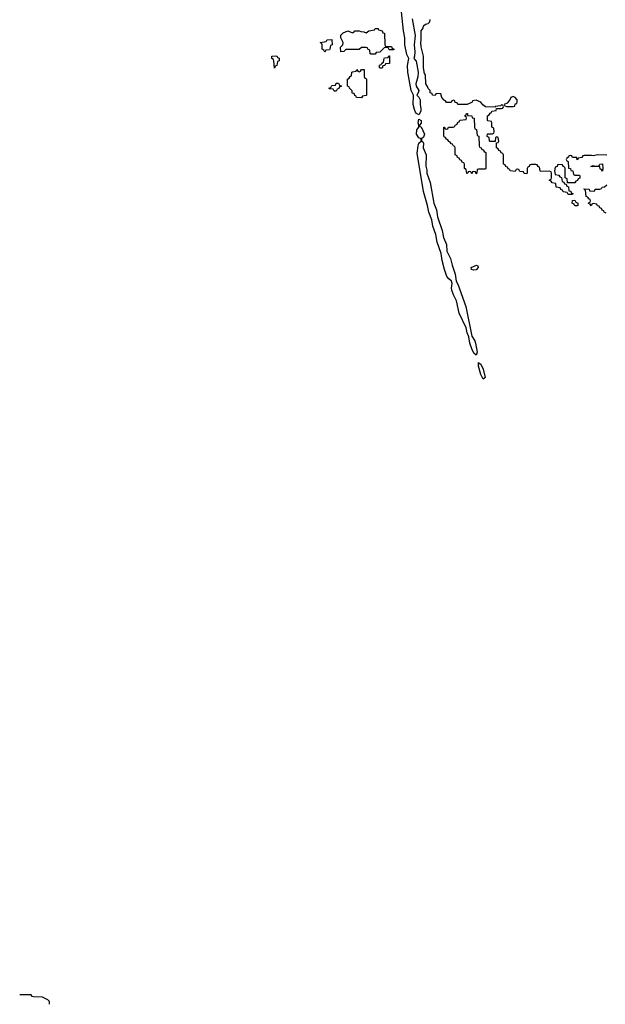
# Model space of a CAD drawing. Header units: inches. Extents: x 2710028 to 2964570, y 496606 to 722708.
# Tile 111 of 228: x 2821470 to 2826575, y 658330 to 666908. Entities that reach past the tile are written whole.
import ezdxf

# ---------------------------------------------------------------- set-up
doc = ezdxf.new("R2010")
doc.units = ezdxf.units.IN
doc.header["$MEASUREMENT"] = 0
doc.layers.add('C8625', color=7, linetype='Continuous')
doc.layers.add('C8626', color=7, linetype='Continuous')

msp = doc.modelspace()

# ---------------------------------------------------------------- linework, layer by layer
at = {"layer": 'C8625', "color": 6}
msp.add_lwpolyline([(2821731, 658330), (2821730, 658354), (2821714, 658370), (2821670, 658391.3), (2821590, 658394), (2821578, 658398), (2821570, 658412), (2821470, 658412)], dxfattribs=at)
at = {"layer": 'C8626', "color": 6}
for points in [[(2824890, 666914), (2824916.3, 666770), (2824908.8, 666688.8), (2824913, 666627), (2824910.7, 666589.3), (2824904.7, 666570), (2824926.7, 666546.7), (2824943.8, 666450), (2824939.3, 666410), (2824922.6, 666350), (2824926.7, 666330), (2824948, 666290), (2824944, 666270), (2824931.3, 666250), (2824950, 666231.3), (2824962, 666210), (2824960.5, 666170), (2824968, 666130), (2824967.3, 666110), (2824950, 666078), (2824930, 666089), (2824921.4, 666101.5), (2824910, 666124), (2824901.1, 666170), (2824902.7, 666250), (2824882.6, 666290), (2824853.1, 666450), (2824850.9, 666509.1), (2824862.7, 666570), (2824843.7, 666603.7), (2824828.3, 666690), (2824826.9, 666750), (2824814.2, 666810), (2824793.5, 667030)], [(2826587.3, 665727.3), (2826510.6, 665729.4), (2826470, 665722), (2826454, 665726), (2826390, 665726), (2826378, 665722), (2826370, 665706), (2826338, 665702), (2826330, 665686), (2826326, 665706), (2826288.4, 665708.4), (2826282, 665722), (2826270, 665726), (2826258, 665722), (2826254, 665710), (2826238, 665702), (2826234, 665690), (2826238, 665678), (2826251.6, 665671.6), (2826254, 665614), (2826270, 665612), (2826274, 665594), (2826291.1, 665591.1), (2826298, 665558), (2826310, 665554), (2826350, 665554), (2826352.7, 665547.3), (2826352.7, 665527.3), (2826338, 665522), (2826332.7, 665507.3), (2826318, 665502), (2826310, 665486), (2826246, 665486), (2826242, 665522), (2826226, 665530), (2826226, 665610), (2826222, 665622), (2826206, 665630), (2826202, 665642), (2826170, 665646), (2826158, 665642), (2826154, 665630), (2826138, 665622), (2826132, 665590), (2826138, 665558), (2826170, 665554), (2826178, 665538), (2826192.7, 665532.7), (2826198, 665498), (2826212.7, 665492.7), (2826218, 665478), (2826234, 665474), (2826238, 665458), (2826252.7, 665452.7), (2826258, 665418), (2826272.7, 665412.7), (2826278, 665398), (2826292.7, 665392.7), (2826290, 665386), (2826250, 665386), (2826242, 665402), (2826207.3, 665407.3), (2826202, 665422), (2826187.3, 665427.3), (2826182, 665442), (2826147.3, 665447.3), (2826142, 665482), (2826110, 665486), (2826102, 665502), (2826086, 665510), (2826102, 665518), (2826106, 665530), (2826106, 665570), (2826102, 665582), (2826087.3, 665587.3), (2826010, 665586), (2826006, 665590), (2826002, 665622), (2825988, 665628), (2825982, 665642), (2825970, 665646), (2825930, 665646), (2825918, 665642), (2825912, 665628), (2825898, 665622), (2825894, 665610), (2825894, 665570), (2825890, 665566), (2825867.3, 665567.3), (2825862, 665582), (2825830, 665586), (2825822, 665602), (2825810, 665606), (2825798, 665602), (2825790, 665586), (2825746, 665590), (2825742, 665602), (2825727.3, 665607.3), (2825722, 665622), (2825707.3, 665627.3), (2825702, 665642), (2825686, 665650), (2825686, 665730), (2825682, 665742), (2825667.3, 665747.3), (2825662, 665762), (2825647.3, 665767.3), (2825642, 665782), (2825626, 665790), (2825626, 665834), (2825642, 665838), (2825646, 665850), (2825642, 665882), (2825630, 665886), (2825618, 665882), (2825614, 665846), (2825570, 665846), (2825566, 665850), (2825562, 665882), (2825546, 665890), (2825547.3, 665912.7), (2825590, 665914), (2825602, 665918), (2825606, 665930), (2825602, 665962), (2825586, 665970), (2825586, 666010), (2825582, 666022), (2825550, 666026), (2825548, 666030), (2825548.7, 666071.3), (2825562, 666078), (2825570, 666094), (2825582, 666098), (2825586, 666110), (2825622, 666118), (2825626, 666134), (2825670, 666134), (2825682, 666138), (2825686, 666150), (2825682, 666162), (2825670, 666166), (2825662, 666158), (2825614, 666150), (2825614, 666146), (2825530, 666148), (2825506, 666166), (2825488.4, 666188.4), (2825450, 666208), (2825418, 666202), (2825414, 666190), (2825369.1, 666169.1), (2825288.4, 666168.4), (2825282, 666182), (2825267.3, 666187.3), (2825262, 666202), (2825250, 666206), (2825238, 666202), (2825230, 666186), (2825190, 666186), (2825182, 666202), (2825170, 666206), (2825148.4, 666228.4), (2825142, 666262), (2825110, 666266), (2825098, 666262), (2825091.6, 666248.4), (2825068.9, 666248.9), (2825066, 666266), (2825048.7, 666270), (2825048, 666290), (2825030, 666308), (2825025.2, 666325.2), (2825010, 666348), (2825007.3, 666427.3), (2824998, 666438), (2824989.3, 666489.3), (2824988.9, 666588.9), (2824969.4, 666670), (2824965.2, 666710), (2824969, 666730), (2824969, 666810), (2824987.3, 666832.7), (2824990, 666854), (2825006, 666870), (2825030, 666874), (2825046, 666890), (2825048, 666910)], [(2826582, 665222), (2826566, 665230), (2826562, 665242), (2826547.3, 665247.3), (2826542, 665262), (2826527.3, 665267.3), (2826522, 665282), (2826507.3, 665287.3), (2826502, 665302), (2826470, 665306), (2826458, 665302), (2826450, 665286), (2826442, 665302), (2826427.3, 665307.3), (2826430, 665314), (2826442, 665318), (2826446, 665330), (2826442, 665342), (2826430, 665346), (2826422, 665362), (2826408.4, 665368.4), (2826402, 665422), (2826386, 665430), (2826390, 665434), (2826434, 665430), (2826438, 665418), (2826470, 665414), (2826482, 665418), (2826486, 665430), (2826528, 665432), (2826542, 665438), (2826546, 665450), (2826568.7, 665451.3), (2826588, 665470)]]:
    msp.add_lwpolyline(points, dxfattribs=at)
for points in [[(2824670, 666674), (2824710, 666674), (2824718, 666658), (2824730, 666654), (2824731.1, 666648.9), (2824730, 666646), (2824690, 666646), (2824682, 666662), (2824650, 666666), (2824610, 666626), (2824578, 666622), (2824570, 666606), (2824530, 666606), (2824526, 666610), (2824522, 666642), (2824506, 666650), (2824502, 666662), (2824490, 666666), (2824450, 666666), (2824428.4, 666648.4), (2824312.7, 666647.3), (2824294, 666630), (2824269, 666629), (2824267.3, 666667.3), (2824288, 666690), (2824288.7, 666710), (2824268, 666750), (2824270, 666774), (2824290, 666794), (2824330, 666811), (2824370, 666794), (2824382, 666798), (2824390, 666812), (2824430, 666812), (2824443.6, 666803.6), (2824470, 666802), (2824490, 666794), (2824512, 666812), (2824562, 666818), (2824570, 666832), (2824594, 666830), (2824598, 666818), (2824630, 666812), (2824634, 666794), (2824651, 666790), (2824654, 666690), (2824658, 666678)], [(2824130, 666626), (2824122, 666642), (2824106, 666650), (2824106, 666690), (2824102, 666702), (2824088, 666710), (2824142, 666718), (2824146, 666730), (2824152, 666732), (2824190, 666734), (2824194, 666690), (2824178, 666682), (2824174, 666650), (2824170, 666646), (2824138, 666642)], [(2823690, 666486), (2823686, 666550), (2823682, 666562), (2823668.4, 666568.4), (2823668, 666590), (2823710, 666592), (2823718, 666578), (2823731.6, 666571.6), (2823732, 666550), (2823718, 666542), (2823711.6, 666508.4), (2823698, 666502)], [(2824610, 666486), (2824606, 666490), (2824607.3, 666512.7), (2824622, 666518), (2824626, 666530), (2824642, 666538), (2824646, 666570), (2824650, 666574), (2824682, 666578), (2824687.3, 666592.7), (2824692.7, 666592.7), (2824694, 666526), (2824658, 666522), (2824654, 666510), (2824634, 666506), (2824630, 666486)], [(2824450, 666228), (2824406, 666230), (2824402, 666242), (2824390, 666246), (2824386, 666266), (2824368.7, 666268.7), (2824367.3, 666287.3), (2824346, 666310), (2824342, 666322), (2824326, 666330), (2824326, 666390), (2824342, 666398), (2824350, 666414), (2824362, 666418), (2824366, 666450), (2824370, 666454), (2824402, 666458), (2824410, 666474), (2824418, 666458), (2824430, 666454), (2824442, 666458), (2824450, 666474), (2824474, 666474), (2824472.7, 666412.7), (2824478, 666398), (2824490, 666394), (2824492, 666388), (2824494, 666250), (2824490, 666246), (2824458, 666242)], [(2824210, 666286), (2824202, 666302), (2824170, 666306), (2824166, 666310), (2824182, 666318), (2824190, 666334), (2824222, 666338), (2824230, 666354), (2824250, 666354), (2824258, 666338), (2824274, 666330), (2824258, 666322), (2824252.7, 666307.3), (2824238, 666302), (2824230, 666286)], [(2825770, 666238), (2825751.6, 666228.4), (2825746, 666214), (2825718.8, 666181.2), (2825694, 666170), (2825698, 666158), (2825712.7, 666152.7), (2825770, 666152), (2825786, 666154), (2825790, 666174), (2825802, 666178), (2825806, 666190), (2825806, 666210), (2825788.4, 666228.4)], [(2825450, 665566), (2825442, 665582), (2825430, 665586), (2825418, 665582), (2825410, 665566), (2825402, 665582), (2825390, 665586), (2825378, 665582), (2825372.7, 665567.3), (2825367.3, 665567.3), (2825362, 665602), (2825346, 665610), (2825346, 665650), (2825342, 665662), (2825327.3, 665667.3), (2825322, 665682), (2825307.3, 665687.3), (2825302, 665702), (2825287.3, 665707.3), (2825282, 665722), (2825266, 665730), (2825266, 665790), (2825262, 665802), (2825250, 665806), (2825242, 665822), (2825230, 665826), (2825222, 665842), (2825210, 665846), (2825202, 665862), (2825190, 665866), (2825182, 665882), (2825170, 665886), (2825167.3, 665892.7), (2825166, 665970), (2825170, 665972), (2825178, 665958), (2825190, 665954), (2825202, 665958), (2825208.4, 665971.6), (2825247.3, 665972.7), (2825262, 665978), (2825266, 665990), (2825282, 665998), (2825290, 666014), (2825302, 666018), (2825307.3, 666032.7), (2825362, 666038), (2825366, 666050), (2825362, 666062), (2825346, 666070), (2825362, 666078), (2825366, 666090), (2825369.1, 666090.9), (2825372, 666090), (2825374, 666086), (2825374, 666074), (2825410, 666071.3), (2825414, 666054), (2825432, 666050), (2825434, 665970), (2825438, 665958), (2825451.6, 665951.6), (2825458, 665898), (2825471.6, 665891.6), (2825474, 665810), (2825478, 665798), (2825492.7, 665792.7), (2825498, 665778), (2825510, 665774), (2825518, 665758), (2825532, 665750), (2825534, 665610), (2825530, 665606), (2825470, 665606), (2825458, 665602), (2825454, 665570)], [(2825450, 663986), (2825430, 664002.7), (2825410, 664040.9), (2825392.4, 664090), (2825383.8, 664143.8), (2825370, 664179), (2825361.8, 664221.8), (2825300.7, 664350), (2825278.1, 664458.1), (2825250, 664511.8), (2825237.1, 664550), (2825234.6, 664570), (2825239.2, 664610), (2825234, 664630), (2825209.9, 664649.9), (2825194.2, 664670), (2825172.5, 664730), (2825152, 664810), (2825143.1, 664870), (2825109.8, 664970), (2825096.2, 665036.2), (2825070.9, 665110), (2825063.1, 665163.1), (2825036.5, 665230), (2825024.2, 665290), (2824989.8, 665410), (2824935.6, 665744.4), (2824943, 665810), (2824950, 665831), (2824969, 665850), (2824969, 665870), (2824950, 665879.5), (2824929.8, 665910), (2824932.9, 665947.1), (2824949.2, 665970), (2824949.2, 665990), (2824942.7, 666010), (2824950, 666042), (2824970.4, 666030.4), (2824970, 666006), (2824954, 665990), (2824958, 665978), (2824970, 665974), (2824998.4, 665910), (2824990, 665884), (2824971.3, 665870), (2824971.6, 665851.6), (2824983.5, 665843.5), (2824990, 665832), (2824988.2, 665790), (2825012.2, 665730), (2825010.4, 665630.4), (2825018, 665598), (2825017.6, 665570), (2825049, 665490), (2825079.5, 665310), (2825103.9, 665250), (2825113.1, 665190), (2825153.1, 665070), (2825164.9, 665010), (2825190.3, 664950), (2825193.1, 664890), (2825225.8, 664825.8), (2825238.6, 664770), (2825267.3, 664690), (2825273.7, 664630), (2825290, 664604), (2825357.5, 664410), (2825411.7, 664150), (2825437.4, 664110), (2825443.6, 664090), (2825456.4, 664010)], [(2826550, 665588), (2826542, 665602), (2826530, 665606), (2826528, 665628), (2826465.2, 665625.2), (2826449, 665630), (2826470, 665638), (2826490, 665632), (2826507.3, 665632.7), (2826522, 665638), (2826526, 665650), (2826550.7, 665650.7), (2826554, 665610)], [(2826310, 665286), (2826302, 665302), (2826286, 665310), (2826287.3, 665332.7), (2826310, 665334), (2826318, 665318), (2826334, 665310), (2826334, 665290), (2826330, 665286)], [(2825430, 664724.2), (2825408.7, 664730), (2825405.2, 664750), (2825451.3, 664770), (2825462, 664762), (2825467.7, 664750), (2825450, 664728.3)], [(2825510, 663777.2), (2825490, 663818), (2825470, 663888), (2825470, 663922), (2825474, 663914), (2825490, 663906), (2825510, 663862), (2825526, 663790)]]:
    msp.add_lwpolyline(points, close=True, dxfattribs=at)

doc.saveas('drawing.dxf')
